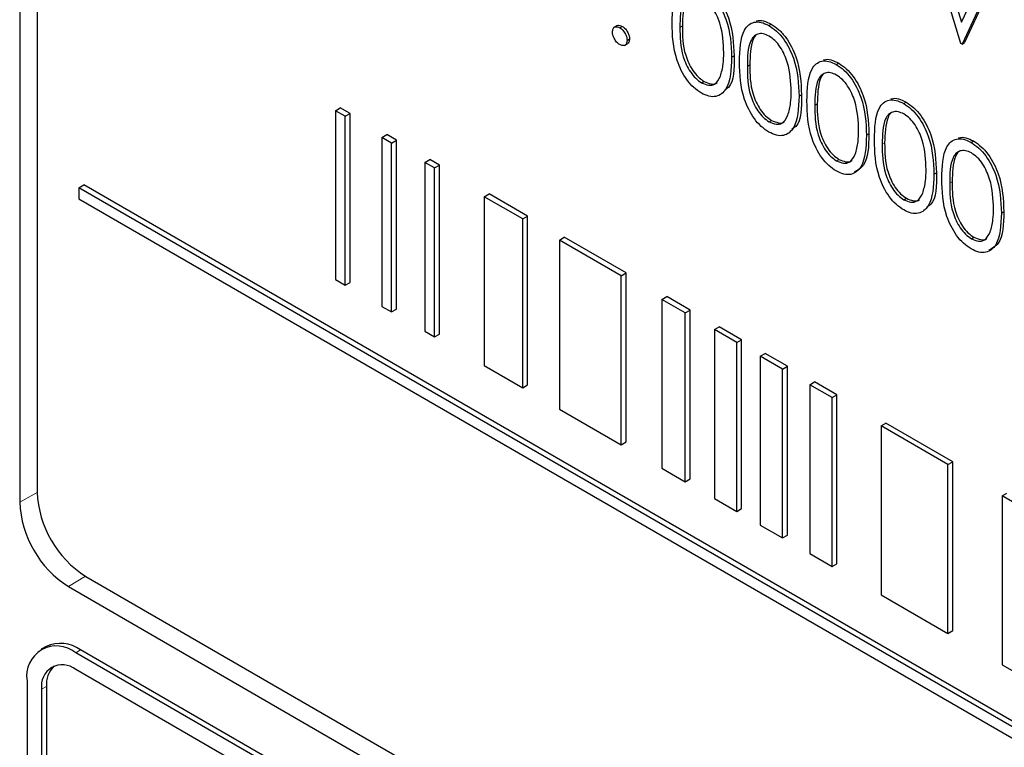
# Paper-space layout 'Blatt4' of a CAD drawing. Header units: millimetres. Extents: x 5 to 418, y 2 to 292.
# Tile 23 of 93: x 138.17 to 141.03, y 154.42 to 156.53. Entities that reach past the tile are written whole.
import ezdxf

# ---------------------------------------------------------------- set-up
doc = ezdxf.new("R2010")
doc.units = ezdxf.units.MM

psp = doc.layouts.new('Blatt4')

# ---------------------------------------------------------------- linework, layer by layer
at = {"color": 7, "linetype": 'Continuous', "lineweight": 25}
for p, q in [((138.1742, 161.7437), (138.1742, 155.1298)), ((138.2247, 161.6912), (138.2247, 155.1589)), ((140.9071, 156.4604), (140.7994, 156.8165)), ((140.8239, 156.8024), (140.9087, 156.5218)), ((140.9087, 156.5218), (140.9936, 156.7044)), ((141.0251, 156.6944), (140.9174, 156.4626)), ((141.018, 156.6903), (140.9104, 156.4585)), ((139.9096, 156.512), (139.9007, 156.5069)), ((139.9166, 156.5058), (139.9237, 156.5099)), ((140.3493, 156.5123), (140.3563, 156.5164)), ((139.9378, 156.4691), (139.9449, 156.4732)), ((139.9306, 156.4548), (139.9394, 156.4599)), ((140.9104, 156.4585), (140.9071, 156.4604)), ((140.9104, 156.4585), (140.9174, 156.4626)), ((140.2413, 156.42), (140.2484, 156.4241)), ((140.5451, 156.3993), (140.5522, 156.4034)), ((140.1542, 156.346), (140.1613, 156.3501)), ((140.4371, 156.307), (140.4442, 156.3111)), ((139.091, 156.2652), (139.1052, 156.2734)), ((139.1193, 156.2489), (139.091, 156.2652)), ((139.091, 156.2652), (139.091, 155.7753)), ((139.1335, 156.2571), (139.1052, 156.2734)), ((140.7409, 156.2862), (140.748, 156.2903)), ((139.1193, 156.2489), (139.1335, 156.2571)), ((139.1193, 155.759), (139.1193, 156.2489)), ((139.1335, 155.7672), (139.1335, 156.2571)), ((140.35, 156.233), (140.3571, 156.2371)), ((139.2257, 156.1875), (139.2398, 156.1957)), ((139.2539, 156.1712), (139.2257, 156.1875)), ((139.2257, 156.1875), (139.2257, 155.6976)), ((139.2681, 156.1794), (139.2398, 156.1957)), ((139.2539, 156.1712), (139.2681, 156.1794)), ((139.2681, 155.6894), (139.2681, 156.1794)), ((140.6329, 156.1939), (140.64, 156.198)), ((139.2539, 155.6813), (139.2539, 156.1712)), ((140.9367, 156.1732), (140.9438, 156.1773)), ((139.3508, 156.1153), (139.3649, 156.1234)), ((139.3932, 156.1071), (139.3649, 156.1234)), ((140.5459, 156.12), (140.5529, 156.124)), ((139.3791, 156.099), (139.3508, 156.1153)), ((139.3508, 156.1153), (139.3508, 155.6254)), ((139.3791, 156.099), (139.3932, 156.1071)), ((139.3791, 155.609), (139.3791, 156.099)), ((139.3932, 155.6172), (139.3932, 156.1071)), ((140.8288, 156.0809), (140.8358, 156.085)), ((138.3463, 156.0419), (138.3605, 156.0501)), ((145.2949, 152.0306), (138.3463, 156.0419)), ((138.3463, 156.0419), (138.3463, 156.0093)), ((145.309, 152.0388), (138.3605, 156.0501)), ((138.3463, 156.0093), (145.2949, 151.9979)), ((139.5233, 156.0157), (139.5375, 156.0239)), ((139.6349, 155.9513), (139.5233, 156.0157)), ((139.5233, 156.0157), (139.5233, 155.5258)), ((139.6491, 155.9594), (139.5375, 156.0239)), ((140.7417, 156.0069), (140.7487, 156.011)), ((139.6349, 155.9513), (139.6491, 155.9594)), ((139.6349, 155.4613), (139.6349, 155.9513)), ((139.6491, 155.4695), (139.6491, 155.9594)), ((141.0246, 155.9678), (141.0316, 155.9719)), ((139.7415, 155.8897), (139.7556, 155.8979)), ((139.9349, 155.7944), (139.7556, 155.8979)), ((140.9375, 155.8939), (140.9446, 155.898)), ((139.9207, 155.7863), (139.7415, 155.8897)), ((139.7415, 155.8897), (139.7415, 155.3998)), ((139.9207, 155.7863), (139.9349, 155.7944)), ((139.9207, 155.2963), (139.9207, 155.7863)), ((139.9349, 155.3045), (139.9349, 155.7944)), ((139.091, 155.7753), (139.1193, 155.759)), ((139.1193, 155.759), (139.1335, 155.7672)), ((140.0391, 155.7179), (140.0533, 155.7261)), ((140.1209, 155.687), (140.0533, 155.7261)), ((139.2257, 155.6976), (139.2539, 155.6813)), ((140.1068, 155.6789), (140.0391, 155.7179)), ((140.0391, 155.7179), (140.0391, 155.228)), ((139.2539, 155.6813), (139.2681, 155.6894)), ((140.1068, 155.6789), (140.1209, 155.687)), ((140.1068, 155.1889), (140.1068, 155.6789)), ((140.1209, 155.1971), (140.1209, 155.687)), ((140.1913, 155.6301), (140.2054, 155.6383)), ((140.2701, 155.6009), (140.2054, 155.6383)), ((139.3508, 155.6254), (139.3791, 155.609)), ((139.3791, 155.609), (139.3932, 155.6172)), ((140.256, 155.5927), (140.1913, 155.6301)), ((140.1913, 155.6301), (140.1913, 155.1402)), ((140.256, 155.5927), (140.2701, 155.6009)), ((140.256, 155.1028), (140.256, 155.5927)), ((140.2701, 155.111), (140.2701, 155.6009)), ((140.3245, 155.5532), (140.3387, 155.5613)), ((140.3893, 155.5158), (140.3245, 155.5532)), ((140.3245, 155.5532), (140.3245, 155.0632)), ((140.4034, 155.5239), (140.3387, 155.5613)), ((139.5233, 155.5258), (139.6349, 155.4613)), ((140.3893, 155.5158), (140.4034, 155.5239)), ((140.4034, 155.034), (140.4034, 155.5239)), ((140.3893, 155.0259), (140.3893, 155.5158)), ((139.6349, 155.4613), (139.6491, 155.4695)), ((140.4683, 155.4702), (140.4824, 155.4783)), ((140.5331, 155.4328), (140.4683, 155.4702)), ((140.4683, 155.4702), (140.4683, 154.9802)), ((140.5472, 155.4409), (140.4824, 155.4783)), ((140.5331, 155.4328), (140.5472, 155.4409)), ((140.5472, 154.951), (140.5472, 155.4409)), ((140.5331, 154.9429), (140.5331, 155.4328)), ((139.7415, 155.3998), (139.9207, 155.2963)), ((140.6752, 155.3507), (140.6894, 155.3589)), ((140.8691, 155.2388), (140.6752, 155.3507)), ((140.6752, 155.3507), (140.6752, 154.8608)), ((140.8832, 155.247), (140.6894, 155.3589)), ((139.9207, 155.2963), (139.9349, 155.3045)), ((140.8691, 155.2388), (140.8832, 155.247)), ((140.8691, 154.7489), (140.8691, 155.2388)), ((140.8832, 154.757), (140.8832, 155.247)), ((140.0391, 155.228), (140.1068, 155.1889)), ((140.1068, 155.1889), (140.1209, 155.1971)), ((141.0266, 155.1478), (141.0408, 155.156)), ((140.1913, 155.1402), (140.256, 155.1028)), ((141.0994, 155.1059), (141.0266, 155.1478)), ((141.0266, 155.1478), (141.0266, 154.6579)), ((140.256, 155.1028), (140.2701, 155.111)), ((140.3245, 155.0632), (140.3893, 155.0259)), ((140.3893, 155.0259), (140.4034, 155.034)), ((140.4683, 154.9802), (140.5331, 154.9429)), ((140.5331, 154.9429), (140.5472, 154.951)), ((138.3662, 154.914), (145.4372, 150.8319)), ((138.3157, 154.8848), (145.4574, 150.762)), ((140.6752, 154.8608), (140.8691, 154.7489)), ((140.8691, 154.7489), (140.8832, 154.757)), ((138.251, 154.711), (138.2369, 154.7028)), ((145.4079, 150.6109), (138.3369, 154.6929)), ((145.4221, 150.6191), (138.351, 154.7011)), ((140.1046, 153.6234), (138.3369, 154.6439)), ((141.0266, 154.6579), (141.0994, 154.6159)), ((138.1955, 154.6113), (138.1955, 152.325)), ((138.2379, 154.5868), (138.2379, 152.3005)), ((138.252, 154.5949), (138.252, 152.3086))]:
    psp.add_line(p, q, dxfattribs=at)
at = {"color": 7, "linetype": 'Continuous', "lineweight": 18}
for p, q in [((140.0912, 156.5068), (140.0983, 156.5109)), ((140.287, 156.3938), (140.2941, 156.3978)), ((140.4828, 156.2807), (140.4899, 156.2848)), ((140.6786, 156.1677), (140.6857, 156.1718)), ((140.8745, 156.0546), (140.8815, 156.0587)), ((138.2247, 155.1579), (138.1742, 155.1298)), ((138.3653, 154.9145), (138.3157, 154.8848)), ((138.3369, 154.6929), (138.351, 154.7011)), ((138.2379, 154.5868), (138.252, 154.5949))]:
    psp.add_line(p, q, dxfattribs=at)
at = {"color": 7, "linetype": 'Continuous', "lineweight": 25}
for centre, radius, start, end in [((138.5318, 155.1729), 0.3074, 182.6055, 237.3945), ((138.4813, 155.1437), 0.3074, 182.6055, 237.3945), ((138.2817, 154.6253), 0.0873, 50.7967, 189.214), ((138.2924, 154.6193), 0.1006, 54.3824, 114.3071), ((138.2982, 154.5966), 0.0611, 50.7967, 189.214), ((138.3256, 154.6012), 0.0739, 134.0045, 184.8598)]:
    psp.add_arc(centre, radius, start, end, dxfattribs=at)
for points, knots in [([(140.0684, 156.5199), (140.0693, 156.5544), (140.0706, 156.5976), (140.0943, 156.6281), (140.1108, 156.6361), (140.1311, 156.6362), (140.146, 156.629), (140.1535, 156.6254)], [0, 0, 0, 0, 0.498702, 0.624177, 0.749467, 0.874745, 1, 1, 1, 1]), ([(140.1535, 156.6254), (140.161, 156.6203), (140.1759, 156.6103), (140.2032, 156.5792), (140.2377, 156.5103), (140.2399, 156.4561), (140.2413, 156.42)], [0, 0, 0, 0, 0.1256, 0.251197, 0.500581, 1, 1, 1, 1]), ([(140.1605, 156.6294), (140.168, 156.6244), (140.183, 156.6144), (140.2103, 156.5833), (140.2447, 156.5144), (140.2469, 156.4602), (140.2484, 156.4241)], [0, 0, 0, 0, 0.1256, 0.251197, 0.500581, 1, 1, 1, 1]), ([(140.1542, 156.5948), (140.1484, 156.5975), (140.1367, 156.6029), (140.1212, 156.6015), (140.1089, 156.5941), (140.092, 156.5681), (140.0916, 156.534), (140.0912, 156.5068)], [0, 0, 0, 0, 0.125139, 0.250418, 0.375519, 0.500847, 1, 1, 1, 1]), ([(140.1169, 156.5974), (140.1168, 156.5974), (140.1126, 156.5949), (140.1002, 156.5704), (140.0991, 156.5373), (140.0983, 156.5109)], [0, 0, 0, 0, 0.004517, 0.204302, 1, 1, 1, 1]), ([(140.2185, 156.4333), (140.2175, 156.4612), (140.2161, 156.5029), (140.1923, 156.557), (140.1717, 156.5826), (140.16, 156.5907), (140.1542, 156.5948)], [0, 0, 0, 0, 0.500072, 0.749021, 0.874598, 1, 1, 1, 1]), ([(140.2642, 156.4068), (140.2652, 156.4414), (140.2664, 156.4846), (140.2901, 156.515), (140.3066, 156.523), (140.327, 156.5231), (140.3418, 156.5159), (140.3493, 156.5123)], [0, 0, 0, 0, 0.498702, 0.624177, 0.749467, 0.874745, 1, 1, 1, 1]), ([(140.3123, 156.5248), (140.313, 156.5252), (140.319, 156.5283), (140.3343, 156.5268), (140.349, 156.5199), (140.3563, 156.5164)], [0, 0, 0, 0, 0.057969, 0.529028, 1, 1, 1, 1]), ([(139.8954, 156.4936), (139.8958, 156.497), (139.8965, 156.5038), (139.9023, 156.5085), (139.9092, 156.5093), (139.9141, 156.507), (139.9166, 156.5058)], [0, 0, 0, 0, 0.279576, 0.559284, 0.779552, 1, 1, 1, 1]), ([(139.9166, 156.4568), (139.9135, 156.4591), (139.9072, 156.4636), (139.9003, 156.4742), (139.8961, 156.4847), (139.8956, 156.4906), (139.8954, 156.4936)], [0, 0, 0, 0, 0.279581, 0.559143, 0.779575, 1, 1, 1, 1]), ([(139.9089, 156.5111), (139.9093, 156.5115), (139.9111, 156.5133), (139.9164, 156.5133), (139.9212, 156.511), (139.9237, 156.5099)], [0, 0, 0, 0, 0.1165381, 0.5580897, 1, 1, 1, 1]), ([(139.9166, 156.5058), (139.9197, 156.5036), (139.926, 156.4992), (139.9329, 156.4885), (139.9372, 156.478), (139.9376, 156.4721), (139.9378, 156.4691)], [0, 0, 0, 0, 0.2796016, 0.559212, 0.7794752, 1, 1, 1, 1]), ([(139.9237, 156.5099), (139.9268, 156.5077), (139.9331, 156.5033), (139.9399, 156.4926), (139.9443, 156.4821), (139.9447, 156.4761), (139.9449, 156.4732)], [0, 0, 0, 0, 0.2796016, 0.559212, 0.7794752, 1, 1, 1, 1]), ([(140.1535, 156.3163), (140.146, 156.3213), (140.1312, 156.3313), (140.1041, 156.3623), (140.0707, 156.431), (140.0693, 156.4843), (140.0684, 156.5199)], [0, 0, 0, 0, 0.125551, 0.25109, 0.50025, 1, 1, 1, 1]), ([(140.0912, 156.5068), (140.0914, 156.4792), (140.0917, 156.4379), (140.1161, 156.3837), (140.1368, 156.3583), (140.1484, 156.3501), (140.1542, 156.346)], [0, 0, 0, 0, 0.500291, 0.749086, 0.874606, 1, 1, 1, 1]), ([(140.0983, 156.5109), (140.0985, 156.4833), (140.0987, 156.442), (140.1232, 156.3877), (140.1438, 156.3624), (140.1555, 156.3542), (140.1613, 156.3501)], [0, 0, 0, 0, 0.500291, 0.749086, 0.874606, 1, 1, 1, 1]), ([(140.3493, 156.5123), (140.3568, 156.5073), (140.3718, 156.4973), (140.3991, 156.4662), (140.4335, 156.3973), (140.4357, 156.3431), (140.4371, 156.307)], [0, 0, 0, 0, 0.1256, 0.251197, 0.500581, 1, 1, 1, 1]), ([(140.3563, 156.5164), (140.3638, 156.5114), (140.3788, 156.5014), (140.4061, 156.4702), (140.4405, 156.4013), (140.4427, 156.3472), (140.4442, 156.3111)], [0, 0, 0, 0, 0.1256, 0.251197, 0.500581, 1, 1, 1, 1]), ([(139.9378, 156.4691), (139.9374, 156.4657), (139.9367, 156.4589), (139.9309, 156.4543), (139.924, 156.4534), (139.9191, 156.4557), (139.9166, 156.4568)], [0, 0, 0, 0, 0.279469, 0.559358, 0.779674, 1, 1, 1, 1]), ([(139.9449, 156.4732), (139.9446, 156.4697), (139.944, 156.4634), (139.9401, 156.4609), (139.9383, 156.4598)], [0, 0, 0, 0, 0.5544413, 1, 1, 1, 1]), ([(140.35, 156.4817), (140.3442, 156.4844), (140.3325, 156.4898), (140.317, 156.4884), (140.3047, 156.4811), (140.2879, 156.455), (140.2874, 156.421), (140.287, 156.3938)], [0, 0, 0, 0, 0.125139, 0.250418, 0.375519, 0.500847, 1, 1, 1, 1]), ([(140.3127, 156.4844), (140.3126, 156.4843), (140.3084, 156.4819), (140.296, 156.4574), (140.2949, 156.4243), (140.2941, 156.3978)], [0, 0, 0, 0, 0.004517, 0.204302, 1, 1, 1, 1]), ([(140.4143, 156.3203), (140.4133, 156.3481), (140.4119, 156.3898), (140.3881, 156.444), (140.3675, 156.4695), (140.3559, 156.4777), (140.35, 156.4817)], [0, 0, 0, 0, 0.500072, 0.749021, 0.874598, 1, 1, 1, 1]), ([(140.2413, 156.42), (140.2399, 156.3856), (140.2378, 156.3339), (140.2032, 156.3051), (140.1759, 156.3055), (140.1609, 156.3127), (140.1535, 156.3163)], [0, 0, 0, 0, 0.4994065, 0.7487427, 0.8743724, 1, 1, 1, 1]), ([(140.2088, 156.365), (140.2121, 156.3767), (140.2179, 156.3975), (140.2183, 156.4224), (140.2185, 156.4333)], [0, 0, 0, 0, 0.5595988, 1, 1, 1, 1]), ([(140.2484, 156.4241), (140.2487, 156.3871), (140.2491, 156.3429), (140.2246, 156.3268), (140.2207, 156.3242)], [0, 0, 0, 0, 0.83825, 1, 1, 1, 1]), ([(140.46, 156.2938), (140.461, 156.3283), (140.4622, 156.3715), (140.4859, 156.402), (140.5024, 156.41), (140.5228, 156.4101), (140.5376, 156.4029), (140.5451, 156.3993)], [0, 0, 0, 0, 0.498702, 0.624177, 0.749467, 0.874745, 1, 1, 1, 1]), ([(140.5081, 156.4118), (140.5088, 156.4121), (140.5149, 156.4152), (140.5301, 156.4137), (140.5448, 156.4068), (140.5522, 156.4034)], [0, 0, 0, 0, 0.057969, 0.529028, 1, 1, 1, 1]), ([(140.3493, 156.2033), (140.3418, 156.2083), (140.327, 156.2183), (140.3, 156.2493), (140.2665, 156.3179), (140.2651, 156.3713), (140.2642, 156.4068)], [0, 0, 0, 0, 0.125551, 0.25109, 0.50025, 1, 1, 1, 1]), ([(140.287, 156.3938), (140.2872, 156.3662), (140.2875, 156.3249), (140.3119, 156.2706), (140.3326, 156.2453), (140.3442, 156.2371), (140.35, 156.233)], [0, 0, 0, 0, 0.500291, 0.749086, 0.874606, 1, 1, 1, 1]), ([(140.2941, 156.3978), (140.2943, 156.3703), (140.2945, 156.3289), (140.319, 156.2747), (140.3396, 156.2493), (140.3513, 156.2412), (140.3571, 156.2371)], [0, 0, 0, 0, 0.500291, 0.749086, 0.874606, 1, 1, 1, 1]), ([(140.5451, 156.3993), (140.5526, 156.3943), (140.5676, 156.3842), (140.5949, 156.3531), (140.6293, 156.2842), (140.6315, 156.2301), (140.6329, 156.1939)], [0, 0, 0, 0, 0.1256, 0.251197, 0.500581, 1, 1, 1, 1]), ([(140.5522, 156.4034), (140.5597, 156.3983), (140.5746, 156.3883), (140.6019, 156.3572), (140.6364, 156.2883), (140.6386, 156.2341), (140.64, 156.198)], [0, 0, 0, 0, 0.1256, 0.251197, 0.500581, 1, 1, 1, 1]), ([(140.1542, 156.346), (140.1612, 156.343), (140.1751, 156.337), (140.1966, 156.3414), (140.2042, 156.356), (140.2088, 156.365)], [0, 0, 0, 0, 0.280257, 0.560781, 1, 1, 1, 1]), ([(140.1613, 156.3501), (140.1681, 156.3474), (140.1817, 156.3418), (140.1956, 156.3418), (140.1993, 156.3468), (140.1994, 156.347)], [0, 0, 0, 0, 0.492383, 0.985234, 1, 1, 1, 1]), ([(140.5459, 156.3687), (140.54, 156.3714), (140.5283, 156.3768), (140.5129, 156.3754), (140.5005, 156.3681), (140.4837, 156.342), (140.4832, 156.3079), (140.4828, 156.2807)], [0, 0, 0, 0, 0.125139, 0.250418, 0.375519, 0.500847, 1, 1, 1, 1]), ([(140.5085, 156.3714), (140.5084, 156.3713), (140.5042, 156.3688), (140.4918, 156.3443), (140.4908, 156.3112), (140.4899, 156.2848)], [0, 0, 0, 0, 0.004517, 0.204302, 1, 1, 1, 1]), ([(140.6101, 156.2072), (140.6092, 156.2351), (140.6077, 156.2768), (140.5839, 156.3309), (140.5633, 156.3565), (140.5517, 156.3646), (140.5459, 156.3687)], [0, 0, 0, 0, 0.500072, 0.749021, 0.874598, 1, 1, 1, 1]), ([(140.4371, 156.307), (140.4357, 156.2725), (140.4336, 156.2209), (140.399, 156.1921), (140.3717, 156.1924), (140.3568, 156.1997), (140.3493, 156.2033)], [0, 0, 0, 0, 0.499407, 0.748743, 0.874372, 1, 1, 1, 1]), ([(140.4047, 156.2519), (140.4079, 156.2636), (140.4137, 156.2845), (140.4141, 156.3093), (140.4143, 156.3203)], [0, 0, 0, 0, 0.5595988, 1, 1, 1, 1]), ([(140.4442, 156.3111), (140.4445, 156.274), (140.4449, 156.2298), (140.4204, 156.2138), (140.4165, 156.2112)], [0, 0, 0, 0, 0.83825, 1, 1, 1, 1]), ([(140.5451, 156.0903), (140.5377, 156.0952), (140.5228, 156.1052), (140.4958, 156.1362), (140.4623, 156.2049), (140.4609, 156.2582), (140.46, 156.2938)], [0, 0, 0, 0, 0.1255507, 0.25109, 0.5002501, 1, 1, 1, 1]), ([(140.6558, 156.1807), (140.6568, 156.2153), (140.658, 156.2585), (140.6817, 156.289), (140.6983, 156.297), (140.7186, 156.297), (140.7335, 156.2898), (140.7409, 156.2862)], [0, 0, 0, 0, 0.498702, 0.624177, 0.749467, 0.874745, 1, 1, 1, 1]), ([(140.7039, 156.2987), (140.7046, 156.2991), (140.7107, 156.3022), (140.7259, 156.3007), (140.7406, 156.2938), (140.748, 156.2903)], [0, 0, 0, 0, 0.057969, 0.529028, 1, 1, 1, 1]), ([(140.4828, 156.2807), (140.483, 156.2531), (140.4833, 156.2118), (140.5077, 156.1576), (140.5284, 156.1322), (140.54, 156.124), (140.5459, 156.12)], [0, 0, 0, 0, 0.500291, 0.749086, 0.874606, 1, 1, 1, 1]), ([(140.4899, 156.2848), (140.4901, 156.2572), (140.4904, 156.2159), (140.5148, 156.1617), (140.5355, 156.1363), (140.5471, 156.1281), (140.5529, 156.124)], [0, 0, 0, 0, 0.500291, 0.749086, 0.874606, 1, 1, 1, 1]), ([(140.7409, 156.2862), (140.7484, 156.2812), (140.7634, 156.2712), (140.7907, 156.2401), (140.8251, 156.1712), (140.8273, 156.117), (140.8288, 156.0809)], [0, 0, 0, 0, 0.1256, 0.251197, 0.500581, 1, 1, 1, 1]), ([(140.748, 156.2903), (140.7555, 156.2853), (140.7704, 156.2753), (140.7978, 156.2442), (140.8322, 156.1753), (140.8344, 156.1211), (140.8358, 156.085)], [0, 0, 0, 0, 0.1256, 0.251197, 0.500581, 1, 1, 1, 1]), ([(140.35, 156.233), (140.357, 156.23), (140.3709, 156.224), (140.3924, 156.2284), (140.4, 156.243), (140.4047, 156.2519)], [0, 0, 0, 0, 0.280257, 0.560781, 1, 1, 1, 1]), ([(140.3571, 156.2371), (140.3639, 156.2343), (140.3775, 156.2288), (140.3914, 156.2288), (140.3951, 156.2338), (140.3952, 156.2339)], [0, 0, 0, 0, 0.492383, 0.985234, 1, 1, 1, 1]), ([(140.7417, 156.2557), (140.7358, 156.2583), (140.7242, 156.2637), (140.7087, 156.2623), (140.6963, 156.255), (140.6795, 156.2289), (140.679, 156.1949), (140.6786, 156.1677)], [0, 0, 0, 0, 0.125139, 0.250418, 0.375519, 0.500847, 1, 1, 1, 1]), ([(140.7043, 156.2583), (140.7042, 156.2583), (140.7001, 156.2558), (140.6877, 156.2313), (140.6866, 156.1982), (140.6857, 156.1718)], [0, 0, 0, 0, 0.004517, 0.204302, 1, 1, 1, 1]), ([(140.8059, 156.0942), (140.805, 156.122), (140.8036, 156.1637), (140.7797, 156.2179), (140.7591, 156.2434), (140.7475, 156.2516), (140.7417, 156.2557)], [0, 0, 0, 0, 0.500072, 0.749021, 0.874598, 1, 1, 1, 1]), ([(140.6005, 156.1389), (140.6037, 156.1506), (140.6095, 156.1714), (140.6099, 156.1963), (140.6101, 156.2072)], [0, 0, 0, 0, 0.5595988, 1, 1, 1, 1]), ([(140.6329, 156.1939), (140.6315, 156.1595), (140.6294, 156.1078), (140.5948, 156.0791), (140.5675, 156.0794), (140.5526, 156.0866), (140.5451, 156.0903)], [0, 0, 0, 0, 0.499407, 0.748743, 0.874372, 1, 1, 1, 1]), ([(140.64, 156.198), (140.6393, 156.1622), (140.6382, 156.11), (140.6068, 156.0921), (140.597, 156.0865)], [0, 0, 0, 0, 0.6868398, 1, 1, 1, 1]), ([(140.7409, 155.9772), (140.7335, 155.9822), (140.7186, 155.9922), (140.6916, 156.0232), (140.6581, 156.0919), (140.6567, 156.1452), (140.6558, 156.1807)], [0, 0, 0, 0, 0.125551, 0.25109, 0.50025, 1, 1, 1, 1]), ([(140.8516, 156.0677), (140.8526, 156.1022), (140.8538, 156.1455), (140.8775, 156.1759), (140.8941, 156.1839), (140.9144, 156.184), (140.9293, 156.1768), (140.9367, 156.1732)], [0, 0, 0, 0, 0.498702, 0.624177, 0.749467, 0.874745, 1, 1, 1, 1]), ([(140.8998, 156.1857), (140.9004, 156.186), (140.9065, 156.1891), (140.9217, 156.1876), (140.9364, 156.1807), (140.9438, 156.1773)], [0, 0, 0, 0, 0.0579693, 0.5290281, 1, 1, 1, 1]), ([(140.6786, 156.1677), (140.6788, 156.1401), (140.6791, 156.0988), (140.7036, 156.0445), (140.7242, 156.0192), (140.7358, 156.011), (140.7417, 156.0069)], [0, 0, 0, 0, 0.5002912, 0.749086, 0.8746062, 1, 1, 1, 1]), ([(140.6857, 156.1718), (140.6859, 156.1442), (140.6862, 156.1029), (140.7106, 156.0486), (140.7313, 156.0233), (140.7429, 156.0151), (140.7487, 156.011)], [0, 0, 0, 0, 0.5002912, 0.749086, 0.8746062, 1, 1, 1, 1]), ([(140.9375, 156.1426), (140.9316, 156.1453), (140.92, 156.1507), (140.9045, 156.1493), (140.8921, 156.142), (140.8753, 156.1159), (140.8748, 156.0819), (140.8745, 156.0546)], [0, 0, 0, 0, 0.125139, 0.250418, 0.375519, 0.500847, 1, 1, 1, 1]), ([(140.9367, 156.1732), (140.9442, 156.1682), (140.9592, 156.1581), (140.9865, 156.127), (141.0209, 156.0581), (141.0231, 156.004), (141.0246, 155.9678)], [0, 0, 0, 0, 0.1256, 0.251197, 0.500581, 1, 1, 1, 1]), ([(140.9438, 156.1773), (140.9513, 156.1723), (140.9663, 156.1622), (140.9936, 156.1311), (141.028, 156.0622), (141.0302, 156.0081), (141.0316, 155.9719)], [0, 0, 0, 0, 0.1256, 0.251197, 0.500581, 1, 1, 1, 1]), ([(140.5459, 156.12), (140.5528, 156.117), (140.5667, 156.1109), (140.5882, 156.1153), (140.5958, 156.13), (140.6005, 156.1389)], [0, 0, 0, 0, 0.280257, 0.560781, 1, 1, 1, 1]), ([(140.5529, 156.124), (140.5597, 156.1213), (140.5733, 156.1158), (140.5872, 156.1157), (140.5909, 156.1207), (140.591, 156.1209)], [0, 0, 0, 0, 0.492383, 0.985234, 1, 1, 1, 1]), ([(140.9001, 156.1453), (140.9, 156.1452), (140.8959, 156.1428), (140.8835, 156.1182), (140.8824, 156.0852), (140.8815, 156.0587)], [0, 0, 0, 0, 0.004517, 0.204302, 1, 1, 1, 1]), ([(141.0017, 155.9812), (141.0008, 156.009), (140.9994, 156.0507), (140.9756, 156.1049), (140.955, 156.1304), (140.9433, 156.1385), (140.9375, 156.1426)], [0, 0, 0, 0, 0.500072, 0.749021, 0.874598, 1, 1, 1, 1]), ([(140.7963, 156.0259), (140.7995, 156.0375), (140.8053, 156.0584), (140.8057, 156.0833), (140.8059, 156.0942)], [0, 0, 0, 0, 0.5595988, 1, 1, 1, 1]), ([(140.8288, 156.0809), (140.8273, 156.0464), (140.8252, 155.9948), (140.7906, 155.966), (140.7634, 155.9663), (140.7484, 155.9736), (140.7409, 155.9772)], [0, 0, 0, 0, 0.499407, 0.748743, 0.874372, 1, 1, 1, 1]), ([(140.8358, 156.085), (140.8361, 156.0479), (140.8365, 156.0037), (140.8121, 155.9877), (140.8081, 155.9851)], [0, 0, 0, 0, 0.8382498, 1, 1, 1, 1]), ([(140.9367, 155.8642), (140.9293, 155.8692), (140.9144, 155.8791), (140.8874, 155.9101), (140.854, 155.9788), (140.8525, 156.0321), (140.8516, 156.0677)], [0, 0, 0, 0, 0.125551, 0.25109, 0.50025, 1, 1, 1, 1]), ([(140.8745, 156.0546), (140.8746, 156.027), (140.8749, 155.9857), (140.8994, 155.9315), (140.92, 155.9061), (140.9317, 155.898), (140.9375, 155.8939)], [0, 0, 0, 0, 0.500291, 0.749086, 0.874606, 1, 1, 1, 1]), ([(140.8815, 156.0587), (140.8817, 156.0311), (140.882, 155.9898), (140.9064, 155.9356), (140.9271, 155.9102), (140.9387, 155.902), (140.9446, 155.898)], [0, 0, 0, 0, 0.500291, 0.749086, 0.874606, 1, 1, 1, 1]), ([(140.7417, 156.0069), (140.7486, 156.0039), (140.7625, 155.9979), (140.784, 156.0023), (140.7916, 156.0169), (140.7963, 156.0259)], [0, 0, 0, 0, 0.280257, 0.560781, 1, 1, 1, 1]), ([(140.7487, 156.011), (140.7555, 156.0082), (140.7691, 156.0027), (140.783, 156.0027), (140.7867, 156.0077), (140.7868, 156.0078)], [0, 0, 0, 0, 0.492383, 0.985234, 1, 1, 1, 1]), ([(140.9921, 155.9128), (140.9953, 155.9245), (141.0011, 155.9454), (141.0015, 155.9702), (141.0017, 155.9812)], [0, 0, 0, 0, 0.559599, 1, 1, 1, 1]), ([(141.0246, 155.9678), (141.0232, 155.9334), (141.021, 155.8817), (140.9864, 155.853), (140.9592, 155.8533), (140.9442, 155.8606), (140.9367, 155.8642)], [0, 0, 0, 0, 0.499407, 0.748743, 0.874372, 1, 1, 1, 1]), ([(141.0316, 155.9719), (141.0309, 155.9361), (141.0298, 155.8839), (140.9985, 155.866), (140.9886, 155.8605)], [0, 0, 0, 0, 0.6868398, 1, 1, 1, 1]), ([(140.9375, 155.8939), (140.9444, 155.8909), (140.9583, 155.8849), (140.9798, 155.8892), (140.9874, 155.9039), (140.9921, 155.9128)], [0, 0, 0, 0, 0.280257, 0.560781, 1, 1, 1, 1]), ([(140.9446, 155.898), (140.9513, 155.8952), (140.9649, 155.8897), (140.9789, 155.8897), (140.9825, 155.8947), (140.9826, 155.8948)], [0, 0, 0, 0, 0.492383, 0.985234, 1, 1, 1, 1])]:
    psp.add_open_spline(points, degree=3, knots=knots, dxfattribs=at)

doc.saveas('drawing.dxf')
